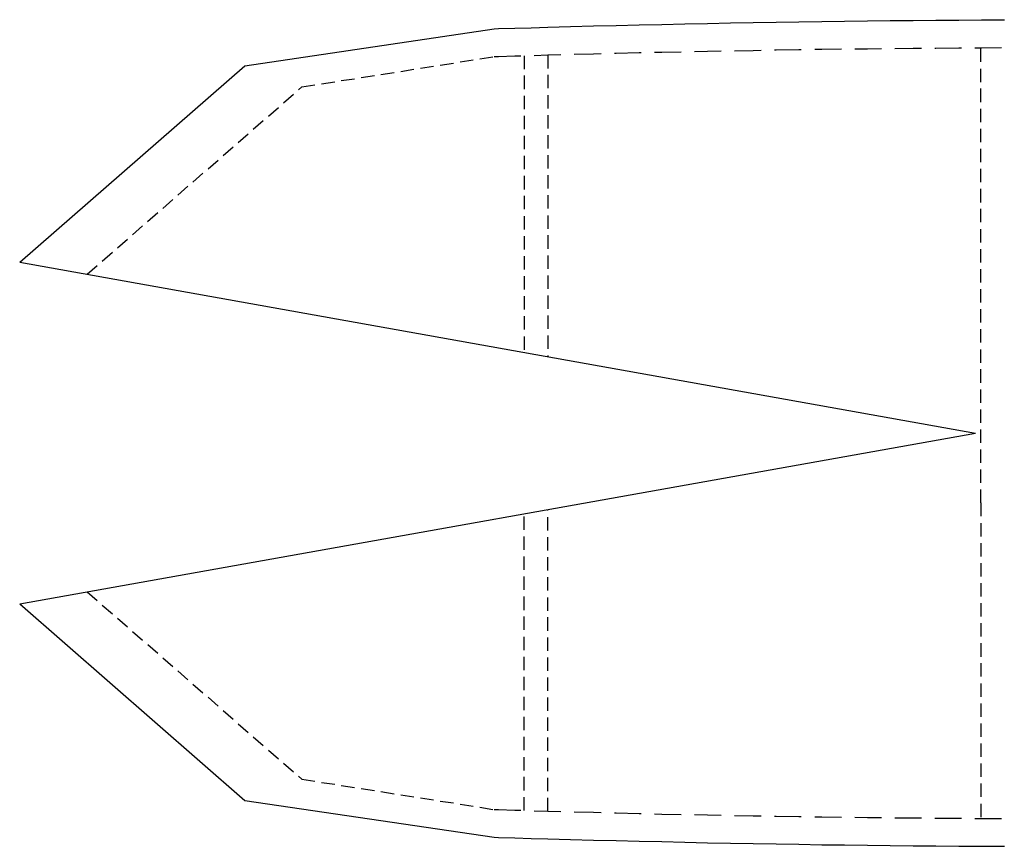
# Model space of a CAD drawing. Header units: feet. Extents: x 0 to 17916, y -1 to 10932.
# Tile 55 of 60: x 165 to 3238, y 2856 to 5434. Entities that reach past the tile are written whole.
import ezdxf

# ---------------------------------------------------------------- set-up
doc = ezdxf.new("R2010")
doc.units = ezdxf.units.FT
doc.header["$MEASUREMENT"] = 0

msp = doc.modelspace()

# ---------------------------------------------------------------- linework, layer by layer
at = {"color": 7}
for p, q in [((1710.3, 5407.7), (1761.4, 5408.9)), ((1761.4, 5408.9), (1813.1, 5410.5)), ((1813.1, 5410.5), (1884.2, 5412.2)), ((1884.2, 5412.2), (1955.4, 5414.4)), ((1955.4, 5414.4), (2026.5, 5416.1)), ((2026.5, 5416.1), (2098.2, 5417.7)), ((2098.2, 5417.7), (2169.3, 5419.4)), ((2169.3, 5419.4), (2240.4, 5421.1)), ((2240.4, 5421.1), (2311.5, 5422.2)), ((2311.5, 5422.2), (2383.2, 5423.9)), ((2383.2, 5423.9), (2454.4, 5425)), ((2454.4, 5425), (2525.5, 5426.1)), ((2525.5, 5426.1), (2596.6, 5427.2)), ((2596.6, 5427.2), (2668.3, 5428.3)), ((2668.3, 5428.3), (2739.4, 5429.4)), ((2739.4, 5429.4), (2810.6, 5430)), ((2810.6, 5430), (2881.7, 5431.1)), ((2881.7, 5431.1), (2953.4, 5431.6)), ((2953.4, 5431.6), (3024.5, 5432.2)), ((3024.5, 5432.2), (3095.6, 5432.7)), ((3095.6, 5432.7), (3166.7, 5433.3)), ((3166.7, 5433.3), (3238.4, 5433.9)), ((867.3, 5290.5), (1645.8, 5405.5)), ((1645.8, 5405.5), (1659.2, 5406.1)), ((1659.2, 5406.1), (1710.3, 5407.7)), ((165, 4677.6), (867.3, 5290.5)), ((165, 4677.6), (3148.4, 4144.7)), ((165, 3611.8), (3148.4, 4144.7)), ((165, 3611.8), (867.3, 2998.9)), ((867.3, 2998.9), (1645.8, 2884.4)), ((1645.8, 2884.4), (1659.2, 2883.8)), ((1659.2, 2883.8), (1710.3, 2882.2)), ((1710.3, 2882.2), (1761.4, 2880.5)), ((1761.4, 2880.5), (1813.1, 2879.4)), ((1813.1, 2879.4), (1884.2, 2877.2)), ((1884.2, 2877.2), (1955.4, 2875.5)), ((1955.4, 2875.5), (2026.5, 2873.8)), ((2026.5, 2873.8), (2098.2, 2872.2)), ((2098.2, 2872.2), (2169.3, 2870.5)), ((2169.3, 2870.5), (2240.4, 2868.8)), ((2240.4, 2868.8), (2311.5, 2867.2)), ((2311.5, 2867.2), (2383.2, 2866.1)), ((2383.2, 2866.1), (2454.4, 2864.9)), ((2454.4, 2864.9), (2525.5, 2863.3)), ((2525.5, 2863.3), (2596.6, 2862.2)), ((2596.6, 2862.2), (2668.3, 2861.1)), ((2668.3, 2861.1), (2739.4, 2860.5)), ((2739.4, 2860.5), (2810.6, 2859.4)), ((2810.6, 2859.4), (2881.7, 2858.8)), ((2881.7, 2858.8), (2953.4, 2857.7)), ((2953.4, 2857.7), (3024.5, 2857.2)), ((3024.5, 2857.2), (3095.6, 2856.6)), ((3095.6, 2856.6), (3166.7, 2856)), ((3166.7, 2856), (3238.4, 2856))]:
    msp.add_line(p, q, dxfattribs=at)
at = {"color": 82}
for p, q in [((3166.7, 5346.6), (3229.5, 5347.2)), ((1600.8, 5311.6), (1642, 5318.3)), ((1645.8, 5318.8), (1659.2, 5319.4)), ((1659.2, 5319.4), (1710.3, 5321.1)), ((1710.3, 5321.1), (1729.2, 5321.6)), ((1770.9, 5322.7), (1813.1, 5323.8)), ((1813.1, 5323.8), (1854.2, 5324.9)), ((1895.9, 5326.1), (1955.4, 5327.7)), ((1955.4, 5327.7), (1979.3, 5328.3)), ((2020.9, 5329.4), (2026.5, 5329.4)), ((2026.5, 5329.4), (2098.2, 5331.1)), ((2098.2, 5331.1), (2104.3, 5331.1)), ((2146, 5332.2), (2169.3, 5332.7)), ((2169.3, 5332.7), (2229.3, 5333.8)), ((2271, 5334.9), (2311.5, 5335.5)), ((2311.5, 5335.5), (2354.3, 5336.6)), ((2396, 5337.2), (2454.4, 5338.3)), ((2454.4, 5338.3), (2479.4, 5338.8)), ((2521, 5339.4), (2525.5, 5339.4)), ((2525.5, 5339.4), (2596.6, 5340.5)), ((2596.6, 5340.5), (2604.4, 5340.5)), ((2646.1, 5341.6), (2668.3, 5341.6)), ((2668.3, 5341.6), (2729.4, 5342.7)), ((2771.1, 5343.3), (2810.6, 5343.3)), ((2810.6, 5343.3), (2854.5, 5343.8)), ((2896.1, 5344.4), (2953.4, 5344.9)), ((2953.4, 5344.9), (2979.5, 5345.5)), ((3021.2, 5345.5), (3024.5, 5345.5)), ((3024.5, 5345.5), (3095.6, 5346.1)), ((3095.6, 5346.1), (3104.5, 5346.6)), ((3146.2, 5346.6), (3166.7, 5346.6)), ((1415.8, 5282.7), (1456.9, 5288.8)), ((1477.5, 5292.2), (1518.6, 5298.8)), ((1539.2, 5302.2), (1580.3, 5308.3)), ((1230.7, 5253.3), (1271.9, 5259.9)), ((1292.4, 5263.3), (1333.5, 5269.4)), ((1354.1, 5272.7), (1395.2, 5279.4)), ((1035.1, 5215.5), (1045.2, 5224.4)), ((1045.2, 5224.4), (1086.3, 5230.5)), ((1106.8, 5233.8), (1148, 5240.5)), ((1168.5, 5243.8), (1210.2, 5249.9)), ((987.9, 5174.4), (1019.6, 5201.6)), ((941.2, 5133.2), (972.4, 5160.5)), ((894, 5092.1), (925.1, 5119.3)), ((846.8, 5051), (878.4, 5078.2)), ((799.5, 5009.9), (831.2, 5037.1)), ((752.9, 4968.8), (784, 4996)), ((705.6, 4927.6), (736.8, 4954.9)), ((658.4, 4886.5), (690.1, 4914.3)), ((611.2, 4845.4), (642.8, 4873.2)), ((563.9, 4804.3), (595.6, 4832.1)), ((517.3, 4763.1), (548.4, 4790.9)), ((470, 4722), (501.1, 4749.8)), ((422.8, 4680.9), (454.5, 4708.7)), ((375.6, 4639.8), (407.2, 4667.6)), ((375.6, 3649.6), (407.2, 3622.3)), ((422.8, 3608.4), (454.5, 3581.2)), ((470, 3567.3), (501.1, 3540.1)), ((517.3, 3526.2), (548.4, 3499)), ((564.5, 3485.1), (595.6, 3457.9)), ((611.2, 3444), (642.8, 3416.7)), ((658.4, 3402.8), (690.1, 3375.6)), ((705.6, 3361.7), (736.8, 3334.5)), ((752.9, 3320.6), (784, 3293.4)), ((799.5, 3279.5), (831.2, 3252.3)), ((846.8, 3238.4), (878.4, 3211.1)), ((894, 3197.2), (925.1, 3170)), ((941.2, 3156.1), (972.4, 3128.9)), ((987.9, 3115.6), (1019.6, 3087.8)), ((1035.1, 3074.4), (1045.2, 3065.5)), ((1045.2, 3065.5), (1086.3, 3058.9)), ((1106.8, 3055.5), (1148, 3049.4)), ((1168.5, 3046.1), (1210.2, 3039.4)), ((1230.7, 3036.1), (1271.9, 3030)), ((1292.4, 3026.6), (1333.5, 3020)), ((1354.1, 3016.6), (1395.2, 3010.5)), ((1415.8, 3007.2), (1456.9, 3000.5)), ((1477.5, 2997.2), (1518.6, 2991.1)), ((1539.2, 2987.7), (1580.3, 2981.1)), ((1600.8, 2977.7), (1642, 2971.1)), ((1645.8, 2970.5), (1659.2, 2970.5)), ((1659.2, 2970.5), (1710.3, 2968.9)), ((1710.3, 2968.9), (1729.2, 2968.3)), ((1770.9, 2966.6), (1813.1, 2965.5)), ((1813.1, 2965.5), (1854.2, 2964.4)), ((1895.9, 2963.3), (1955.4, 2962.2)), ((1955.4, 2962.2), (1979.3, 2961.6)), ((2020.9, 2960.5), (2026.5, 2960)), ((2026.5, 2960), (2098.2, 2958.3)), ((2098.2, 2958.3), (2104.3, 2958.3)), ((2146, 2957.2), (2169.3, 2956.6)), ((2169.3, 2956.6), (2229.3, 2955.5)), ((2271, 2955), (2311.5, 2953.8)), ((2311.5, 2953.8), (2354.3, 2953.3)), ((2396, 2952.2), (2454.4, 2951.1)), ((2454.4, 2951.1), (2479.4, 2951.1)), ((2521, 2950), (2525.5, 2950)), ((2525.5, 2950), (2596.6, 2948.8)), ((2596.6, 2948.8), (2604.4, 2948.8)), ((2646.1, 2948.3), (2668.3, 2947.7)), ((2668.3, 2947.7), (2729.4, 2947.2)), ((2771.1, 2946.6), (2810.6, 2946.1)), ((2810.6, 2946.1), (2854.5, 2945.5)), ((2896.1, 2945), (2953.4, 2944.4)), ((2953.4, 2944.4), (2979.5, 2944.4)), ((3021.2, 2943.8), (3024.5, 2943.8)), ((3024.5, 2943.8), (3095.6, 2943.3)), ((3095.6, 2943.3), (3104.5, 2943.3)), ((3146.2, 2942.7), (3166.7, 2942.7)), ((3166.7, 2942.7), (3229.5, 2942.2))]:
    msp.add_line(p, q, dxfattribs=at)
at = {"color": 1}
for p, q in [((1739.2, 5321.6), (1739.2, 5279.9)), ((1813.1, 5323.8), (1813.1, 5282.2)), ((3164.5, 5302.2), (3164.5, 5343.8)), ((1739.2, 5259.4), (1739.2, 5217.7)), ((1813.1, 5261.6), (1813.1, 5219.9)), ((3164.5, 5239.4), (3164.5, 5281)), ((1739.2, 5196.6), (1739.2, 5154.9)), ((1813.1, 5198.8), (1813.1, 5157.1)), ((3164.5, 5177.1), (3164.5, 5218.8)), ((1739.2, 5134.3), (1739.2, 5092.7)), ((1813.1, 5136.6), (1813.1, 5094.9)), ((3164.5, 5114.3), (3164.5, 5156)), ((1739.2, 5071.6), (1739.2, 5029.9)), ((1813.1, 5073.8), (1813.1, 5032.1)), ((3164.5, 5052.1), (3164.5, 5093.8)), ((1739.2, 5009.3), (1739.2, 4967.6)), ((1813.1, 5011.5), (1813.1, 4969.9)), ((3164.5, 4989.3), (3164.5, 5031)), ((1813.1, 4948.7), (1813.1, 4907.1)), ((3164.5, 4927.1), (3164.5, 4968.8)), ((1739.2, 4946.5), (1739.2, 4904.8)), ((1813.1, 4886.5), (1813.1, 4844.8)), ((3164.5, 4864.3), (3164.5, 4906)), ((1739.2, 4884.3), (1739.2, 4842.6)), ((3164.5, 4802), (3164.5, 4843.7)), ((1739.2, 4821.5), (1739.2, 4779.8)), ((1813.1, 4823.7), (1813.1, 4782)), ((3164.5, 4739.3), (3164.5, 4780.9)), ((1739.2, 4759.3), (1739.2, 4717.6)), ((1813.1, 4761.5), (1813.1, 4719.8)), ((3164.5, 4677), (3164.5, 4718.7)), ((1739.2, 4696.5), (1739.2, 4654.8)), ((1813.1, 4698.7), (1813.1, 4657)), ((3164.5, 4614.2), (3164.5, 4655.9)), ((1739.2, 4634.2), (1739.2, 4592.6)), ((1813.1, 4636.5), (1813.1, 4594.8)), ((3164.5, 4552), (3164.5, 4593.7)), ((1739.2, 4571.4), (1739.2, 4529.8)), ((1813.1, 4573.7), (1813.1, 4532)), ((3164.5, 4489.2), (3164.5, 4530.9)), ((1739.2, 4509.2), (1739.2, 4467.5)), ((1813.1, 4511.4), (1813.1, 4469.7)), ((3164.5, 4427), (3164.5, 4468.6)), ((1739.2, 4446.4), (1739.2, 4404.7)), ((1813.1, 4448.6), (1813.1, 4407)), ((3164.5, 4364.2), (3164.5, 4405.8)), ((1813.1, 4386.4), (1813.1, 4383.6)), ((3164.5, 4301.9), (3164.5, 4343.6)), ((3164.5, 4239.1), (3164.5, 4280.8)), ((3164.5, 4176.9), (3164.5, 4218.6)), ((3164.5, 4114.1), (3164.5, 4155.8)), ((3164.5, 4051.9), (3164.5, 4093.6)), ((3164.5, 3989.1), (3164.5, 4030.8)), ((3164.5, 3926.8), (3164.5, 3968.5)), ((1813.1, 3903.5), (1813.1, 3906.3)), ((3164.5, 3926.8), (3164.5, 3885.2)), ((1739.2, 3842.9), (1739.2, 3884.6)), ((1813.1, 3840.7), (1813.1, 3882.4)), ((3164.5, 3864.1), (3164.5, 3822.4)), ((1739.2, 3780.7), (1739.2, 3822.4)), ((1813.1, 3778.5), (1813.1, 3820.2)), ((3164.5, 3801.8), (3164.5, 3760.1)), ((1739.2, 3717.9), (1739.2, 3759.6)), ((1813.1, 3715.7), (1813.1, 3757.4)), ((3164.5, 3739), (3164.5, 3697.4)), ((1739.2, 3655.7), (1739.2, 3697.4)), ((1813.1, 3653.5), (1813.1, 3695.1)), ((3164.5, 3676.8), (3164.5, 3635.1)), ((1739.2, 3592.9), (1739.2, 3634.6)), ((1813.1, 3590.7), (1813.1, 3632.3)), ((3164.5, 3614), (3164.5, 3572.3)), ((1739.2, 3530.6), (1739.2, 3572.3)), ((1813.1, 3528.4), (1813.1, 3570.1)), ((3164.5, 3551.8), (3164.5, 3510.1)), ((1739.2, 3467.9), (1739.2, 3509.5)), ((1813.1, 3465.6), (1813.1, 3507.3)), ((3164.5, 3489), (3164.5, 3447.3)), ((1739.2, 3405.6), (1739.2, 3447.3)), ((1813.1, 3403.4), (1813.1, 3445.1)), ((3164.5, 3426.7), (3164.5, 3385.1)), ((1739.2, 3342.8), (1739.2, 3384.5)), ((1813.1, 3340.6), (1813.1, 3382.3)), ((3164.5, 3363.9), (3164.5, 3322.3)), ((1739.2, 3280.6), (1739.2, 3322.3)), ((1813.1, 3278.4), (1813.1, 3320)), ((3164.5, 3301.7), (3164.5, 3260)), ((1739.2, 3217.8), (1739.2, 3259.5)), ((1813.1, 3215.6), (1813.1, 3257.3)), ((3164.5, 3238.9), (3164.5, 3197.2)), ((1739.2, 3155.6), (1739.2, 3197.2)), ((1813.1, 3153.3), (1813.1, 3195)), ((3164.5, 3176.7), (3164.5, 3135)), ((1739.2, 3092.8), (1739.2, 3134.4)), ((1813.1, 3090.5), (1813.1, 3132.2)), ((3164.5, 3113.9), (3164.5, 3072.2)), ((1739.2, 3030.5), (1739.2, 3072.2)), ((1813.1, 3028.3), (1813.1, 3070)), ((3164.5, 3051.6), (3164.5, 3010)), ((1739.2, 2967.7), (1739.2, 3009.4)), ((1813.1, 2965.5), (1813.1, 3007.2)), ((3164.5, 2988.9), (3164.5, 2947.2))]:
    msp.add_line(p, q, dxfattribs=at)

doc.saveas('drawing.dxf')
